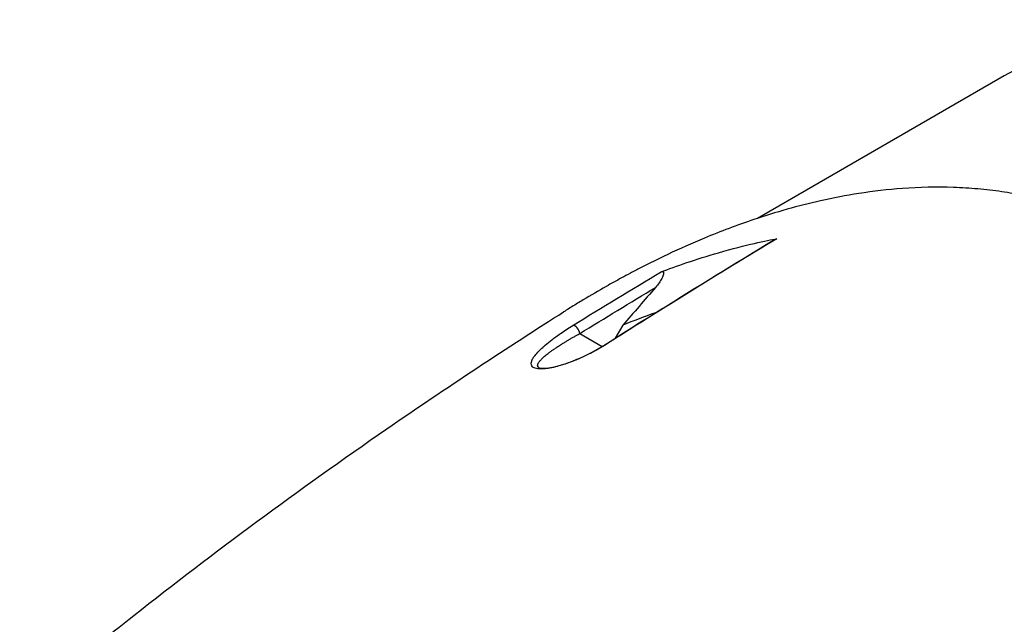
# Model space of a CAD drawing. Header units: millimetres. Extents: x 0 to 4378, y 0 to 2376.
# Tile 221 of 229: x 2561 to 2639, y 1616 to 1664. Entities that reach past the tile are written whole.
import ezdxf

# ---------------------------------------------------------------- set-up
doc = ezdxf.new("R2010")
doc.units = ezdxf.units.MM
doc.header["$LTSCALE"] = 0.2
doc.layers.add('01_Object Line', color=4, linetype='Continuous')

# ---------------------------------------------------------------- blocks, each defined once
blk = doc.blocks.new('A$C34d99101')
for p, q in [((-110.322, 558.859), (-129.993, 547.502)), ((-140.728, 538.988), (-141.32, 537.963)), ((-144.146, 538.326), (-142.37, 537.301)), ((-142.342, 537.284), (-142.342, 537.284))]:
    blk.add_line(p, q)
for centre, major_axis, ratio, start_param, end_param in [((-80.822, 507.764), (-29.5, 51.095), 0.57735, 5.506262, 6.283185), ((-147.358, 474.605), (38.522, 64.028), 0.593124, 0.620941, 0.669647), ((-144.491, 538.525), (-0.263, 0.426), 0.529149, 3.936186, 6.095298), ((-141.879, 537.017), (-0.268, 0.422), 0.577218, 5.931078, 6.283186)]:
    blk.add_ellipse(centre, major_axis=major_axis, ratio=ratio, start_param=start_param, end_param=end_param)
for points, knots in [([(-129.077, 420.846), (-129.061, 420.856), (-128.858, 420.986), (-128.758, 421.05), (-128.679, 421.101), (-128.44, 421.255), (-128.281, 421.358), (-127.805, 421.67), (-127.488, 421.88), (-126.542, 422.516), (-125.915, 422.95), (-124.045, 424.278), (-122.816, 425.198), (-121.313, 426.377), (-121.015, 426.614), (-120.341, 427.156), (-119.959, 427.467), (-118.888, 428.353), (-118.19, 428.945), (-117.36, 429.669), (-117.223, 429.789), (-116.963, 430.018), (-116.84, 430.126), (-115.412, 431.395), (-114.13, 432.589), (-112.153, 434.517), (-111.443, 435.227), (-109.937, 436.772), (-109.144, 437.608), (-106.276, 440.72), (-104.264, 443.07), (-101.689, 446.294), (-101.058, 447.104), (-100.343, 448.042), (-100.251, 448.163), (-100.092, 448.374), (-100.018, 448.471), (-99.873, 448.664), (-99.798, 448.764), (-99.625, 448.996), (-99.53, 449.124), (-99.362, 449.353), (-99.292, 449.449), (-99.12, 449.686), (-99.017, 449.829), (-98.831, 450.09), (-98.746, 450.209), (-98.227, 450.944), (-97.802, 451.568), (-96.849, 453.017), (-96.328, 453.847), (-95.314, 455.54), (-94.821, 456.403), (-94.045, 457.833), (-93.749, 458.397), (-93.395, 459.094), (-93.329, 459.223), (-93.146, 459.59), (-93.029, 459.827), (-92.631, 460.645), (-92.356, 461.232), (-91.946, 462.139), (-91.804, 462.459), (-91.617, 462.891), (-91.568, 463.003), (-91.495, 463.175), (-91.471, 463.231), (-91.392, 463.417), (-91.336, 463.548), (-91.198, 463.877), (-91.112, 464.082), (-90.923, 464.537), (-90.823, 464.78), (-90.627, 465.261), (-90.531, 465.498), (-90.403, 465.817), (-90.372, 465.895), (-90.261, 466.172), (-90.179, 466.378), (-89.975, 466.895), (-89.861, 467.189), (-89.662, 467.704), (-89.578, 467.924), (-89.412, 468.36), (-89.328, 468.582), (-89.114, 469.153), (-88.987, 469.497), (-88.767, 470.102), (-88.676, 470.354), (-88.517, 470.798), (-88.45, 470.987), (-88.348, 471.275), (-88.314, 471.373), (-88.183, 471.747), (-88.087, 472.024), (-87.564, 473.552), (-87.154, 474.809), (-86.345, 477.432), (-85.947, 478.803), (-85.428, 480.714), (-85.286, 481.252), (-85.081, 482.052), (-85.015, 482.312), (-84.796, 483.189), (-84.646, 483.812), (-84.354, 485.072), (-84.21, 485.715), (-83.773, 487.755), (-83.5, 489.156), (-83.055, 491.712), (-82.874, 492.866), (-82.524, 495.371), (-82.363, 496.725), (-82.125, 499.164), (-82.038, 500.251), (-81.713, 505.517), (-81.751, 509.667), (-82.224, 514.573), (-82.324, 515.44), (-82.556, 517.134), (-82.686, 517.964), (-83.4, 521.975), (-84.217, 525.061), (-85.804, 529.297), (-86.352, 530.576), (-87.541, 533.004), (-88.176, 534.155), (-90.206, 537.411), (-91.741, 539.375), (-94.323, 541.979), (-95.215, 542.778), (-97.978, 544.97), (-99.96, 546.188), (-104.184, 548.13), (-106.4, 548.844), (-109.31, 549.435), (-109.918, 549.54), (-111.156, 549.719), (-111.786, 549.791), (-113.067, 549.904), (-113.719, 549.943), (-115.719, 550.008), (-117.077, 549.978), (-119.596, 549.793), (-120.755, 549.659), (-122.93, 549.32), (-123.946, 549.126), (-126.739, 548.501), (-128.513, 548), (-131.597, 546.964), (-132.913, 546.469), (-135.199, 545.52), (-136.173, 545.087), (-137.867, 544.286), (-138.591, 543.929), (-139.58, 543.421), (-139.849, 543.28), (-140.352, 543.013), (-140.587, 542.887), (-141.23, 542.538), (-141.639, 542.31), (-142.656, 541.733), (-143.264, 541.378), (-144.172, 540.831), (-144.474, 540.647), (-144.925, 540.367), (-145.076, 540.273), (-145.267, 540.152), (-145.349, 540.101), (-145.431, 540.049)], [-6.229962, -6.229962, -6.229962, -6.229962, -6.227864, -6.227864, -6.219552, -6.219552, -6.202929, -6.202929, -6.16968, -6.16968, -6.103208, -6.103208, -5.970065, -5.970065, -5.937453, -5.937453, -5.895346, -5.895346, -5.816119, -5.816119, -5.800362, -5.800362, -5.786281, -5.786281, -5.635887, -5.635887, -5.550128, -5.550128, -5.451964, -5.451964, -5.19041, -5.19041, -5.103809, -5.103809, -5.091041, -5.091041, -5.081268, -5.081268, -5.070806, -5.070806, -5.057101, -5.057101, -5.047416, -5.047416, -5.032993, -5.032993, -5.021064, -5.021064, -4.959513, -4.959513, -4.879662, -4.879662, -4.798866, -4.798866, -4.746913, -4.746913, -4.735039, -4.735039, -4.713278, -4.713278, -4.660559, -4.660559, -4.631405, -4.631405, -4.620962, -4.620962, -4.61581, -4.61581, -4.603824, -4.603824, -4.585775, -4.585775, -4.565126, -4.565126, -4.545061, -4.545061, -4.538129, -4.538129, -4.518662, -4.518662, -4.489931, -4.489931, -4.468034, -4.468034, -4.446173, -4.446173, -4.412022, -4.412022, -4.38742, -4.38742, -4.368644, -4.368644, -4.359076, -4.359076, -4.331844, -4.331844, -4.208918, -4.208918, -4.076245, -4.076245, -4.023995, -4.023995, -3.998904, -3.998904, -3.939656, -3.939656, -3.878964, -3.878964, -3.746371, -3.746371, -3.637173, -3.637173, -3.509455, -3.509455, -3.406658, -3.406658, -3.009825, -3.009825, -2.924337, -2.924337, -2.84138, -2.84138, -2.519502, -2.519502, -2.374871, -2.374871, -2.235834, -2.235834, -1.965462, -1.965462, -1.83333, -1.83333, -1.574796, -1.574796, -1.31765, -1.31765, -1.250405, -1.250405, -1.181884, -1.181884, -1.111813, -1.111813, -0.967968, -0.967968, -0.846322, -0.846322, -0.739809, -0.739809, -0.553416, -0.553416, -0.413606, -0.413606, -0.308754, -0.308754, -0.230175, -0.230175, -0.200698, -0.200698, -0.174921, -0.174921, -0.129811, -0.129811, -0.061984, -0.061984, -0.028133, -0.028133, -0.011208, -0.011208, -0.006486, -0.006486, -0.006486, -0.006486]), ([(-137.668, 543.243), (-136.489, 543.691), (-134.887, 544.251), (-130.883, 545.403), (-129.236, 545.734), (-128.457, 545.883)], [0.000001, 0.000001, 0.000001, 0.000001, 0.4106193, 0.4106193, 0.9148229, 0.9148229, 0.9148229, 0.9148229]), ([(-128.657, 545.797), (-128.651, 545.8), (-128.645, 545.804), (-128.607, 545.826), (-128.573, 545.843), (-128.512, 545.869), (-128.484, 545.878), (-128.457, 545.883)], [0.09292436, 0.09292436, 0.09292436, 0.09292436, 0.09635908, 0.09635908, 0.11517188, 0.11517188, 0.13071906, 0.13071906, 0.13071906, 0.13071906]), ([(-128.577, 420.557), (-128.53, 420.587), (-128.124, 420.844), (-127.237, 421.426), (-126.903, 421.648), (-125.907, 422.32), (-125.247, 422.779), (-123.278, 424.185), (-121.982, 425.163), (-120.352, 426.455), (-119.994, 426.743), (-119.221, 427.374), (-118.811, 427.714), (-117.31, 428.976), (-116.239, 429.915), (-114.586, 431.421), (-113.988, 431.978), (-111.815, 434.046), (-110.27, 435.601), (-105.817, 440.33), (-100.532, 446.391), (-95.922, 453.372), (-94.958, 454.968), (-93.612, 457.412), (-93.183, 458.228), (-92.607, 459.378), (-92.447, 459.705), (-91.98, 460.676), (-91.68, 461.323), (-91.3, 462.182), (-91.211, 462.384), (-91.061, 462.732), (-91, 462.873), (-90.882, 463.151), (-90.825, 463.287), (-90.71, 463.559), (-90.651, 463.7), (-90.365, 464.386), (-90.142, 464.933), (-89.686, 466.069), (-89.454, 466.658), (-88.802, 468.348), (-88.393, 469.452), (-87.607, 471.662), (-87.23, 472.768), (-86.487, 475.049), (-86.124, 476.222), (-85.417, 478.627), (-85.073, 479.865), (-84.581, 481.757), (-84.417, 482.409), (-83.991, 484.166), (-83.744, 485.253), (-83.251, 487.585), (-83.011, 488.823), (-82.579, 491.273), (-82.388, 492.485), (-82.055, 494.863), (-81.912, 496.032), (-81.558, 499.446), (-81.405, 501.695), (-81.222, 508.076), (-81.411, 512.187), (-82.071, 516.939), (-82.193, 517.713), (-82.843, 521.368), (-83.56, 524.17), (-85.922, 530.867), (-87.842, 534.568), (-90.926, 538.582), (-91.574, 539.35), (-93.277, 541.186), (-94.367, 542.203), (-96.685, 544.061), (-97.907, 544.898), (-99.188, 545.637)], [0.000001, 0.000001, 0.000001, 0.000001, 0.0174896, 0.0174896, 0.0280641, 0.0280641, 0.0492044, 0.0492044, 0.0915833, 0.0915833, 0.103829, 0.103829, 0.1177045, 0.1177045, 0.1548929, 0.1548929, 0.1762617, 0.1762617, 0.2332292, 0.2332292, 0.3447473, 0.3447473, 0.3768428, 0.3768428, 0.3928613, 0.3928613, 0.3992061, 0.3992061, 0.4115742, 0.4115742, 0.4153435, 0.4153435, 0.4181398, 0.4181398, 0.4207138, 0.4207138, 0.4231441, 0.4231441, 0.4328041, 0.4328041, 0.443145, 0.443145, 0.4624048, 0.4624048, 0.4815797, 0.4815797, 0.5018181, 0.5018181, 0.5229618, 0.5229618, 0.5340035, 0.5340035, 0.5527188, 0.5527188, 0.5738832, 0.5738832, 0.5945831, 0.5945831, 0.6145009, 0.6145009, 0.6528362, 0.6528362, 0.7241388, 0.7241388, 0.7381113, 0.7381113, 0.7906485, 0.7906485, 0.8696683, 0.8696683, 0.8893857, 0.8893857, 0.91901, 0.91901, 0.9486615, 0.9486615, 0.9486615, 0.9486615]), ([(-137.668, 543.243), (-137.647, 543.251), (-137.627, 543.257), (-137.587, 543.264), (-137.569, 543.265), (-137.532, 543.26), (-137.516, 543.253), (-137.486, 543.228), (-137.476, 543.208), (-137.463, 543.151), (-137.464, 543.105), (-137.495, 542.961), (-137.539, 542.85), (-137.723, 542.497), (-137.906, 542.236), (-138.11, 542.001)], [0, 0, 0, 0, 0.0072477, 0.0072477, 0.0143489, 0.0143489, 0.0228418, 0.0228418, 0.0339291, 0.0339291, 0.0510712, 0.0510712, 0.0783349, 0.0783349, 0.128202, 0.128202, 0.128202, 0.128202]), ([(-138.11, 542.001), (-138.547, 541.499), (-138.983, 540.997), (-139.856, 539.992), (-140.292, 539.49), (-140.728, 538.988)], [-0.4115069, -0.4115069, -0.4115069, -0.4115069, -0.2057535, -0.2057535, 0, 0, 0, 0]), ([(-188.772, 508.456), (-188.767, 508.46), (-188.762, 508.465), (-188.748, 508.476), (-188.74, 508.483), (-188.708, 508.51), (-188.684, 508.53), (-188.588, 508.611), (-188.516, 508.672), (-188.228, 508.914), (-188.011, 509.096), (-187.141, 509.825), (-186.482, 510.373), (-183.821, 512.568), (-181.769, 514.224), (-173.357, 520.861), (-166.583, 525.865), (-154.958, 533.887), (-149.634, 537.39), (-145.431, 540.049)], [0, 0, 0, 0, 0.00303, 0.00303, 0.007429, 0.007429, 0.020625, 0.020625, 0.060214, 0.060214, 0.178982, 0.178982, 0.535293, 0.535293, 1.604416, 1.604416, 4.815181, 4.815181, 6.883995, 6.883995, 6.883995, 6.883995]), ([(-142.047, 537.467), (-142.724, 537.037), (-143.43, 536.665), (-144.157, 536.346), (-144.279, 536.292), (-144.417, 536.234), (-144.572, 536.172), (-144.698, 536.121), (-144.812, 536.076), (-144.913, 536.039), (-145.093, 535.972), (-145.268, 535.911), (-145.437, 535.857), (-145.563, 535.817), (-145.686, 535.78), (-145.804, 535.747), (-146.009, 535.69), (-146.203, 535.643), (-146.384, 535.606), (-146.573, 535.568), (-146.749, 535.541), (-146.913, 535.524), (-147.033, 535.512), (-147.144, 535.505), (-147.246, 535.505), (-147.428, 535.503), (-147.579, 535.522), (-147.7, 535.56), (-147.767, 535.581), (-147.82, 535.605), (-147.859, 535.631), (-147.906, 535.663), (-147.944, 535.703), (-147.973, 535.75), (-148.003, 535.8), (-148.018, 535.86), (-148.019, 535.929), (-148.019, 535.947), (-148.018, 535.969), (-148.014, 535.994), (-148.01, 536.018), (-148.004, 536.046), (-147.996, 536.078), (-147.985, 536.121), (-147.973, 536.159), (-147.96, 536.192), (-147.955, 536.204), (-147.948, 536.219), (-147.939, 536.239), (-147.9, 536.323), (-147.844, 536.413), (-147.77, 536.51), (-147.698, 536.604), (-147.606, 536.712), (-147.495, 536.833), (-147.385, 536.951), (-147.279, 537.058), (-147.176, 537.155), (-147.118, 537.209), (-147.078, 537.246), (-147.054, 537.267), (-147.014, 537.304), (-146.968, 537.345), (-146.914, 537.39), (-146.733, 537.546), (-146.552, 537.694), (-146.369, 537.834), (-146.166, 537.991), (-145.935, 538.159), (-145.674, 538.339), (-145.38, 538.542), (-145.058, 538.752), (-144.707, 538.969)], [0, 0, 0, 0, 0.125, 0.125, 0.125, 0.142857, 0.142857, 0.142857, 0.160714, 0.160714, 0.160714, 0.1875, 0.1875, 0.1875, 0.210358, 0.210358, 0.210358, 0.25, 0.25, 0.25, 0.28125, 0.28125, 0.28125, 0.3125, 0.3125, 0.3125, 0.375, 0.375, 0.375, 0.410714, 0.410714, 0.410714, 0.446429, 0.446429, 0.446429, 0.5, 0.5, 0.5, 0.518047, 0.518047, 0.518047, 0.535714, 0.535714, 0.535714, 0.559524, 0.559524, 0.559524, 0.571429, 0.571429, 0.571429, 0.642857, 0.642857, 0.642857, 0.696429, 0.696429, 0.696429, 0.75, 0.75, 0.75, 0.775, 0.775, 0.775, 0.8, 0.8, 0.8, 0.85, 0.85, 0.85, 0.925, 0.925, 0.925, 1, 1, 1, 1]), ([(-147.378, 535.6), (-147.366, 535.594), (-147.295, 535.567), (-147.032, 535.553), (-146.851, 535.561), (-146.439, 535.618), (-146.206, 535.663), (-145.729, 535.786), (-145.486, 535.86), (-144.994, 536.028), (-144.74, 536.124), (-144.176, 536.355), (-143.865, 536.496), (-143.205, 536.821), (-142.859, 537.01), (-142.406, 537.278), (-142.274, 537.359), (-142.147, 537.439)], [0, 0, 0, 0, 0.1105568, 0.1105568, 0.2081313, 0.2081313, 0.2963599, 0.2963599, 0.3743333, 0.3743333, 0.4545398, 0.4545398, 0.5577312, 0.5577312, 0.6877722, 0.6877722, 0.743719, 0.743719, 0.743719, 0.743719])]:
    blk.add_open_spline(points, degree=3, knots=knots)
for points in [[(-142.147, 537.439), (-137.65, 540.291), (-133.153, 543.079), (-128.657, 545.797)], [(-128.457, 545.883), (-133.195, 543.019), (-137.744, 540.194), (-142.047, 537.467)], [(-144.707, 538.969), (-142.362, 540.415), (-140.016, 541.84), (-137.668, 543.243)], [(-144.146, 538.326), (-142.135, 539.567), (-140.123, 540.792), (-138.11, 542.001)], [(-147.24, 536.244), (-147.239, 536.245), (-147.239, 536.246), (-147.238, 536.246)]]:
    blk.add_open_spline(points, degree=3)
blk.add_rational_spline([(-147.378, 535.6), (-147.471, 535.646), (-147.506, 535.714), (-147.494, 536.043), (-147.122, 536.408), (-145.978, 537.26), (-145.199, 537.753), (-144.146, 538.326)], [1.00000021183, 1.00000023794, 1.00000026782, 1.00000040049, 1.00000052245, 1.00000079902, 1.00000095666, 1.00000112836], degree=3, knots=[0.4203497, 0.4203497, 0.4203497, 0.4203497, 0.5, 0.5, 0.75, 0.75, 1, 1, 1, 1])

msp = doc.modelspace()

# ---------------------------------------------------------------- block references
at = {"layer": '01_Object Line'}
msp.add_blockref('A$C34d99101', (2749.512, 1100.467), dxfattribs=at)

doc.saveas('drawing.dxf')
